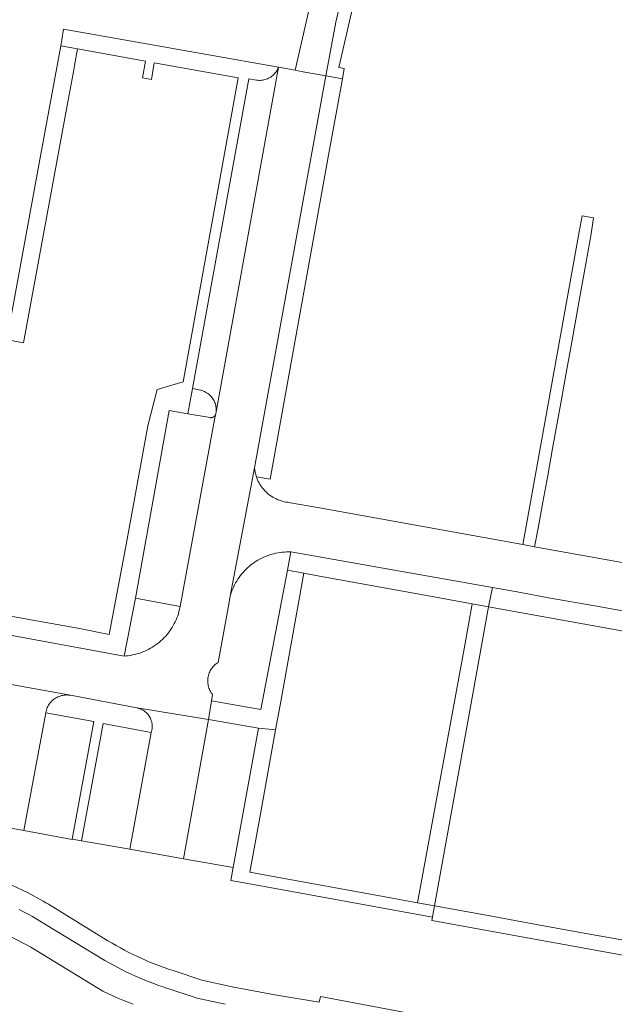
# Model space of a CAD drawing. Extents: x 146402 to 164798, y 455483 to 464134.
# Tile 224 of 256: x 157423 to 157485, y 459828 to 459930. Entities that reach past the tile are written whole.
import ezdxf

# ---------------------------------------------------------------- set-up
doc = ezdxf.new("R2010")
doc.units = 0
doc.header["$LTSCALE"] = 0.2
for name, color, linetype, lineweight in [('B-XX-VH-VERHARDING_ASFALT-GV', 252, 'CONTINUOUS', 18), ('B-XX-VH-VERHARDING_BETONSTRAATSTEEN-GV', 252, 'CONTINUOUS', 18), ('B-XX-VH-VERHARDING_TEGEL-GV', 252, 'CONTINUOUS', 18)]:
    doc.layers.add(name, color=color, linetype=linetype, lineweight=lineweight)

msp = doc.modelspace()

# ---------------------------------------------------------------- linework, layer by layer
at = {"layer": 'B-XX-VH-VERHARDING_ASFALT-GV'}
for points in [[(157443.959, 459827.823), (157441.027, 459828.456), (157437.676, 459829.572), (157437.491, 459829.634), (157437.005, 459829.802), (157436.52, 459829.978), (157436.039, 459830.161), (157435.56, 459830.352), (157435.085, 459830.55), (157434.612, 459830.756), (157434.143, 459830.968), (157433.677, 459831.188), (157433.215, 459831.416), (157432.756, 459831.65), (157432.302, 459831.892), (157431.85, 459832.14), (157431.403, 459832.396), (157425.225, 459836.163), (157424.774, 459836.441), (157424.319, 459836.712), (157423.861, 459836.976), (157423.398, 459837.234), (157422.931, 459837.484), (157422.461, 459837.727)], [(157420.688, 459835.359), (157423.681, 459833.791), (157431.2, 459829.18), (157431.719, 459828.936), (157432.241, 459828.698), (157432.766, 459828.469), (157433.295, 459828.246), (157433.826, 459828.031), (157434.361, 459827.823)]]:
    msp.add_lwpolyline(points, dxfattribs=at)
at = {"layer": 'B-XX-VH-VERHARDING_BETONSTRAATSTEEN-GV'}
for points in [[(157417.944, 459861.834), (157427.813, 459860.048), (157434.739, 459858.742), (157434.773, 459858.736), (157442.23, 459857.51), (157442.517, 459859.469), (157442.633, 459860.14), (157442.579, 459860.209), (157442.502, 459860.319), (157442.432, 459860.434), (157442.369, 459860.552), (157442.313, 459860.674), (157442.264, 459860.798), (157442.223, 459860.926), (157442.19, 459861.056), (157442.164, 459861.187), (157442.146, 459861.32), (157442.137, 459861.454), (157442.135, 459861.588), (157442.141, 459861.722), (157442.155, 459861.855), (157442.177, 459861.987), (157442.207, 459862.118), (157442.245, 459862.247), (157442.29, 459862.373), (157442.343, 459862.496), (157442.403, 459862.616), (157442.47, 459862.732), (157442.544, 459862.844), (157442.624, 459862.951), (157442.711, 459863.053), (157442.803, 459863.15), (157442.901, 459863.242), (157443.005, 459863.327), (157443.113, 459863.406), (157443.226, 459863.478), (157444.253, 459869.152), (157444.473, 459870.371), (157447.02, 459883.76), (157454.439, 459924.636), (157451.863, 459925.107), (157451.259, 459925.218), (157449.502, 459925.53), (157443, 459889.613), (157442.966, 459889.389), (157442.962, 459889.372), (157442.96, 459889.363), (157442.958, 459889.355), (157439.26, 459869.32), (157439.239, 459869.209), (157439.191, 459868.989), (157439.135, 459868.771), (157439.072, 459868.555), (157439.001, 459868.342), (157438.922, 459868.131), (157438.836, 459867.924), (157438.743, 459867.719), (157438.643, 459867.518), (157438.535, 459867.321), (157438.42, 459867.127), (157438.299, 459866.938), (157438.171, 459866.753), (157438.036, 459866.573), (157437.896, 459866.398), (157437.749, 459866.228), (157437.596, 459866.063), (157437.437, 459865.904), (157437.273, 459865.75), (157437.103, 459865.603), (157436.928, 459865.461), (157436.748, 459865.326), (157436.564, 459865.197), (157436.375, 459865.075), (157436.182, 459864.96), (157435.985, 459864.852), (157435.784, 459864.751), (157435.58, 459864.657), (157435.372, 459864.57), (157435.162, 459864.491), (157434.949, 459864.419), (157434.733, 459864.355), (157434.516, 459864.299), (157434.296, 459864.25), (157434.075, 459864.21), (157433.853, 459864.177), (157433.629, 459864.152), (157433.405, 459864.135), (157413.942, 459867.714)], [(157496.23, 459871.95), (157476.22, 459875.53), (157474.99, 459875.78), (157453.8, 459879.59), (157450.568, 459880.162), (157450.463, 459880.174), (157450.287, 459880.199), (157450.113, 459880.233), (157449.94, 459880.274), (157449.77, 459880.323), (157449.602, 459880.38), (157449.436, 459880.444), (157449.274, 459880.516), (157449.115, 459880.594), (157448.959, 459880.68), (157448.808, 459880.773), (157448.661, 459880.873), (157448.519, 459880.979), (157448.382, 459881.091), (157448.25, 459881.21), (157448.123, 459881.334), (157448.002, 459881.464), (157447.887, 459881.599), (157447.778, 459881.739), (157447.676, 459881.884), (157447.58, 459882.034), (157447.492, 459882.187), (157447.41, 459882.345), (157447.335, 459882.506), (157447.268, 459882.67), (157447.208, 459882.837), (157447.086, 459883.293), (157447.02, 459883.76), (157444.473, 459870.371), (157444.518, 459870.526), (157444.587, 459870.74), (157444.663, 459870.951), (157444.747, 459871.159), (157444.838, 459871.364), (157444.937, 459871.565), (157445.042, 459871.763), (157445.155, 459871.957), (157445.275, 459872.147), (157445.401, 459872.333), (157445.533, 459872.514), (157445.672, 459872.69), (157445.818, 459872.861), (157445.969, 459873.027), (157446.126, 459873.187), (157446.289, 459873.342), (157446.457, 459873.49), (157446.63, 459873.633), (157446.808, 459873.769), (157446.991, 459873.899), (157447.179, 459874.022), (157447.371, 459874.139), (157447.567, 459874.249), (157447.766, 459874.351), (157447.969, 459874.446), (157448.176, 459874.534), (157448.385, 459874.615), (157448.597, 459874.688), (157448.812, 459874.754), (157449.029, 459874.812), (157449.247, 459874.862), (157449.468, 459874.904), (157449.69, 459874.938), (157449.912, 459874.965), (157450.136, 459874.984), (157450.36, 459874.994), (157450.585, 459874.997), (157450.809, 459874.991), (157471.83, 459871.28), (157471.844, 459871.277), (157474.77, 459870.76), (157477.66, 459870.21), (157482.49, 459869.36), (157488.48, 459868.29)], [(157417.231, 459846.974), (157422.961, 459845.934), (157425.24, 459858.22), (157425.246, 459858.255), (157425.274, 459858.386), (157425.31, 459858.514), (157425.354, 459858.64), (157425.405, 459858.764), (157425.463, 459858.884), (157425.528, 459859), (157425.6, 459859.113), (157425.679, 459859.22), (157425.764, 459859.323), (157425.856, 459859.421), (157425.952, 459859.513), (157426.054, 459859.599), (157426.162, 459859.678), (157426.273, 459859.751), (157426.389, 459859.818), (157426.509, 459859.877), (157426.632, 459859.929), (157426.758, 459859.973), (157426.886, 459860.01), (157427.016, 459860.04), (157427.148, 459860.061), (157427.281, 459860.074), (157427.414, 459860.08), (157427.548, 459860.077), (157427.681, 459860.067), (157427.813, 459860.048), (157417.944, 459861.834)]]:
    msp.add_lwpolyline(points, dxfattribs=at)
for points in [[(157443, 459889.613), (157449.502, 459925.53), (157449.495, 459925.512), (157449.446, 459925.393), (157449.389, 459925.277), (157449.324, 459925.165), (157449.254, 459925.056), (157449.176, 459924.953), (157449.092, 459924.854), (157449.003, 459924.761), (157448.907, 459924.673), (157448.807, 459924.592), (157448.702, 459924.517), (157448.592, 459924.448), (157448.478, 459924.387), (157448.361, 459924.332), (157448.24, 459924.285), (157448.117, 459924.246), (157447.992, 459924.214), (157447.864, 459924.19), (157447.736, 459924.174), (157447.607, 459924.166), (157447.478, 459924.165), (157447.348, 459924.173), (157447.22, 459924.189), (157446.41, 459924.31), (157440.55, 459892.05), (157441.37, 459891.863), (157441.429, 459891.849), (157441.553, 459891.813), (157441.675, 459891.77), (157441.795, 459891.72), (157441.91, 459891.662), (157442.022, 459891.597), (157442.13, 459891.525), (157442.233, 459891.447), (157442.331, 459891.362), (157442.424, 459891.272), (157442.511, 459891.176), (157442.591, 459891.075), (157442.666, 459890.969), (157442.734, 459890.859), (157442.794, 459890.745), (157442.848, 459890.627), (157442.894, 459890.506), (157442.933, 459890.382), (157442.964, 459890.257), (157442.987, 459890.129), (157443.002, 459890.001), (157443.009, 459889.872), (157443.009, 459889.742)], [(157456.175, 459924.318), (157454.439, 459924.636), (157447.02, 459883.76), (157447.086, 459883.293), (157447.208, 459882.837), (157448.63, 459882.58), (157454.81, 459916.76), (157455.66, 459921.464)], [(157440.043, 459889.403), (157438.12, 459889.74), (157434.59, 459870.19), (157439.26, 459869.32), (157442.958, 459889.355), (157442.954, 459889.346), (157442.951, 459889.338), (157442.949, 459889.329), (157442.946, 459889.321), (157442.942, 459889.313), (157442.939, 459889.304), (157442.935, 459889.296), (157442.932, 459889.288), (157442.928, 459889.28), (157442.924, 459889.272), (157442.92, 459889.264), (157442.916, 459889.256), (157442.911, 459889.249), (157442.907, 459889.241), (157442.902, 459889.233), (157442.898, 459889.226), (157442.893, 459889.218), (157442.888, 459889.211), (157442.882, 459889.204), (157442.877, 459889.197), (157442.872, 459889.19), (157442.866, 459889.183), (157442.861, 459889.176), (157442.855, 459889.169), (157442.849, 459889.162), (157442.843, 459889.156), (157442.837, 459889.149), (157442.831, 459889.143), (157442.824, 459889.137), (157442.818, 459889.13), (157442.811, 459889.124), (157442.805, 459889.118), (157442.798, 459889.113), (157442.791, 459889.107), (157442.784, 459889.101), (157442.777, 459889.096), (157442.77, 459889.091), (157442.763, 459889.085), (157442.755, 459889.08), (157442.752, 459889.078), (157442.748, 459889.075), (157442.741, 459889.071), (157442.733, 459889.066), (157442.725, 459889.061), (157442.718, 459889.057), (157442.71, 459889.053), (157442.702, 459889.049), (157442.694, 459889.045), (157442.686, 459889.041), (157442.678, 459889.037), (157442.67, 459889.034), (157442.661, 459889.03), (157442.653, 459889.027), (157442.645, 459889.024), (157442.637, 459889.021), (157442.628, 459889.018), (157442.62, 459889.015), (157442.611, 459889.012), (157442.602, 459889.01), (157442.594, 459889.008), (157442.585, 459889.006), (157442.577, 459889.004), (157442.568, 459889.002), (157442.559, 459889), (157442.55, 459888.999), (157442.541, 459888.998), (157442.533, 459888.996), (157442.524, 459888.995), (157442.515, 459888.995), (157442.506, 459888.994), (157442.497, 459888.993), (157442.488, 459888.993), (157442.479, 459888.993), (157442.471, 459888.992), (157442.462, 459888.992), (157442.453, 459888.993), (157442.444, 459888.993), (157442.435, 459888.994), (157442.426, 459888.994), (157442.417, 459888.995), (157442.408, 459888.996), (157442.4, 459888.997), (157442.391, 459888.999), (157442.382, 459889)], [(157427.548, 459860.077), (157427.414, 459860.08), (157427.281, 459860.074), (157427.148, 459860.061), (157427.016, 459860.04), (157426.886, 459860.01), (157426.758, 459859.973), (157426.632, 459859.929), (157426.509, 459859.877), (157426.389, 459859.818), (157426.273, 459859.751), (157426.162, 459859.678), (157426.054, 459859.599), (157425.952, 459859.513), (157425.856, 459859.421), (157425.764, 459859.323), (157425.679, 459859.22), (157425.6, 459859.113), (157425.528, 459859), (157425.463, 459858.884), (157425.405, 459858.764), (157425.354, 459858.64), (157425.31, 459858.514), (157425.274, 459858.386), (157425.246, 459858.255), (157425.24, 459858.22), (157430.27, 459857.3), (157428.005, 459845.049), (157428.97, 459844.88), (157431.23, 459857.12), (157436.248, 459856.178), (157436.284, 459856.299), (157436.312, 459856.421), (157436.332, 459856.545), (157436.345, 459856.67), (157436.349, 459856.796), (157436.345, 459856.921), (157436.334, 459857.046), (157436.314, 459857.17), (157436.287, 459857.293), (157436.251, 459857.414), (157436.209, 459857.532), (157436.159, 459857.647), (157436.101, 459857.759), (157436.037, 459857.867), (157435.966, 459857.97), (157435.888, 459858.069), (157435.804, 459858.163), (157435.715, 459858.251), (157435.62, 459858.334), (157435.52, 459858.41), (157435.415, 459858.479), (157435.306, 459858.542), (157435.194, 459858.598), (157435.078, 459858.646), (157434.959, 459858.687), (157434.838, 459858.721), (157434.773, 459858.736), (157434.739, 459858.742), (157427.813, 459860.048), (157427.681, 459860.067)], [(157442.23, 459857.51), (157434.773, 459858.736), (157434.838, 459858.721), (157434.959, 459858.687), (157435.078, 459858.646), (157435.194, 459858.598), (157435.306, 459858.542), (157435.415, 459858.479), (157435.52, 459858.41), (157435.62, 459858.334), (157435.715, 459858.251), (157435.804, 459858.163), (157435.888, 459858.069), (157435.966, 459857.97), (157436.037, 459857.867), (157436.101, 459857.759), (157436.159, 459857.647), (157436.209, 459857.532), (157436.251, 459857.414), (157436.287, 459857.293), (157436.314, 459857.17), (157436.334, 459857.046), (157436.345, 459856.921), (157436.349, 459856.796), (157436.345, 459856.67), (157436.332, 459856.545), (157436.312, 459856.421), (157436.284, 459856.299), (157436.248, 459856.178), (157434.024, 459843.989), (157439.603, 459843.006)], [(157430.27, 459857.3), (157425.24, 459858.22), (157422.961, 459845.934), (157428, 459845.02), (157428.005, 459845.049)], [(157447.42, 459856.62), (157442.23, 459857.51), (157439.603, 459843.006), (157444.795, 459842.091)], [(157436.248, 459856.178), (157431.23, 459857.12), (157428.97, 459844.88), (157434.024, 459843.989)]]:
    msp.add_lwpolyline(points, close=True, dxfattribs=at)
at = {"layer": 'B-XX-VH-VERHARDING_TEGEL-GV'}
for points in [[(157455.69, 459944.712), (157451.259, 459925.218), (157451.863, 459925.107), (157454.439, 459924.636), (157455.479, 459930.236), (157458.728, 459944.313)], [(157413.942, 459867.714), (157433.405, 459864.135), (157434.59, 459870.19), (157438.12, 459889.74), (157440.043, 459889.403), (157440.55, 459892.05), (157446.41, 459924.31), (157447.22, 459924.189), (157447.348, 459924.173), (157447.478, 459924.165), (157447.607, 459924.166), (157447.736, 459924.174), (157447.864, 459924.19), (157447.992, 459924.214), (157448.117, 459924.246), (157448.24, 459924.285), (157448.361, 459924.332), (157448.478, 459924.387), (157448.592, 459924.448), (157448.702, 459924.517), (157448.807, 459924.592), (157448.907, 459924.673), (157449.003, 459924.761), (157449.092, 459924.854), (157449.176, 459924.953), (157449.254, 459925.056), (157449.324, 459925.165), (157449.389, 459925.277), (157449.446, 459925.393), (157449.495, 459925.512), (157449.502, 459925.53), (157427.08, 459929.51), (157426.93, 459928.41), (157426.809, 459927.753), (157428.56, 459927.44), (157435.66, 459926.17), (157435.34, 459924.419), (157436.26, 459924.25), (157436.56, 459926.01), (157445.32, 459924.42), (157444.236, 459918.438), (157439.58, 459892.73), (157436.85, 459891.92), (157435.88, 459888.13), (157435.396, 459885.481), (157433.93, 459877.46), (157433.45, 459874.82), (157432.664, 459870.633), (157431.87, 459866.4), (157428.59, 459867.03), (157423.29, 459868.001), (157414.29, 459869.63)], [(157419.328, 459897.468), (157422.934, 459896.782), (157427.478, 459921.545), (157428.189, 459925.424), (157428.245, 459925.728), (157428.56, 459927.44), (157426.809, 459927.753), (157424.55, 459915.527), (157424.481, 459915.148), (157421.58, 459899.18)], [(157462.551, 459826.989), (157453.896, 459828.642), (157453.771, 459828.056), (157449.141, 459828.808), (157444.694, 459829.641), (157441.509, 459830.342), (157438.542, 459831.343), (157438.529, 459831.347), (157438.054, 459831.503), (157437.581, 459831.666), (157437.111, 459831.837), (157436.644, 459832.015), (157436.18, 459832.201), (157435.718, 459832.394), (157435.26, 459832.595), (157434.805, 459832.802), (157434.354, 459833.017), (157433.906, 459833.24), (157433.461, 459833.469), (157433.021, 459833.706), (157432.584, 459833.949), (157432.151, 459834.2), (157431.722, 459834.457), (157425.518, 459838.252), (157425.238, 459838.421), (157424.956, 459838.588), (157423.346, 459839.47), (157421.69, 459840.26)], [(157505.86, 459827.04), (157500.76, 459827.96), (157500, 459828.096), (157497.932, 459828.469), (157495.15, 459828.97), (157491.879, 459829.565), (157492.547, 459833.221), (157487.73, 459834.1), (157484.93, 459834.611), (157482.14, 459835.12), (157476.98, 459836.05), (157474.175, 459836.561), (157471.38, 459837.07), (157465.768, 459838.084), (157465.557, 459836.914), (157465.49, 459836.55), (157491.53, 459831.84), (157490.87, 459828.21), (157500, 459826.545)], [(157422.461, 459837.727), (157422.931, 459837.484), (157423.398, 459837.234), (157423.861, 459836.976), (157424.319, 459836.712), (157424.774, 459836.441), (157425.225, 459836.163), (157431.403, 459832.396), (157431.85, 459832.14), (157432.302, 459831.892), (157432.756, 459831.65), (157433.215, 459831.416), (157433.677, 459831.188), (157434.143, 459830.968), (157434.612, 459830.756), (157435.085, 459830.55), (157435.56, 459830.352), (157436.039, 459830.161), (157436.52, 459829.978), (157437.005, 459829.802), (157437.491, 459829.634), (157437.676, 459829.572), (157441.027, 459828.456), (157443.959, 459827.823)]]:
    msp.add_lwpolyline(points, dxfattribs=at)
for points in [[(157460.05, 459943.9), (157458.728, 459944.313), (157455.479, 459930.236), (157454.439, 459924.636), (157456.175, 459924.318), (157456.37, 459925.4), (157455.81, 459925.52), (157459.397, 459941.068)], [(157482.368, 459909.82), (157481.179, 459910.035), (157480.88, 459908.38), (157475.331, 459877.667), (157474.99, 459875.78), (157476.22, 459875.53), (157476.578, 459877.464), (157477.08, 459880.17), (157477.586, 459882.97), (157478.091, 459885.769), (157479.015, 459890.88), (157479.516, 459893.655), (157480.025, 459896.48), (157480.947, 459901.588), (157481.433, 459904.273), (157481.96, 459907.19), (157482.11, 459908.16)], [(157471.83, 459871.28), (157450.809, 459874.991), (157450.451, 459873.109), (157452.17, 459872.78), (157453.79, 459872.47), (157464.77, 459870.49), (157469.72, 459869.59), (157471.412, 459869.268), (157471.844, 459871.277)], [(157452.17, 459872.78), (157450.451, 459873.109), (157447.688, 459858.567), (157442.517, 459859.469), (157442.23, 459857.51), (157447.42, 459856.62), (157449.217, 459856.431), (157449.689, 459859.03)], [(157474.77, 459870.76), (157471.844, 459871.277), (157471.412, 459869.268), (157497.46, 459864.59), (157495.72, 459854.8), (157499.87, 459854.05), (157500, 459854.734), (157500.231, 459855.948), (157500, 459855.991), (157497.53, 459856.45), (157499.17, 459865.284), (157498.034, 459866.151), (157496.733, 459866.743), (157495.61, 459866.96), (157493.37, 459867.39), (157488.48, 459868.29), (157482.49, 459869.36), (157477.66, 459870.21)], [(157471.412, 459869.268), (157469.72, 459869.59), (157468.931, 459865.277), (157464.02, 459838.42), (157465.768, 459838.084), (157468.274, 459851.929), (157469.459, 459858.47)], [(157449.217, 459856.431), (157447.42, 459856.62), (157444.795, 459842.091), (157444.55, 459840.74), (157446.32, 459840.42), (157465.557, 459836.914), (157465.768, 459838.084), (157464.02, 459838.42), (157459.1, 459839.31), (157449.71, 459841.021), (157446.54, 459841.6), (157447.28, 459845.791), (157447.762, 459848.44)]]:
    msp.add_lwpolyline(points, close=True, dxfattribs=at)

doc.saveas('drawing.dxf')
